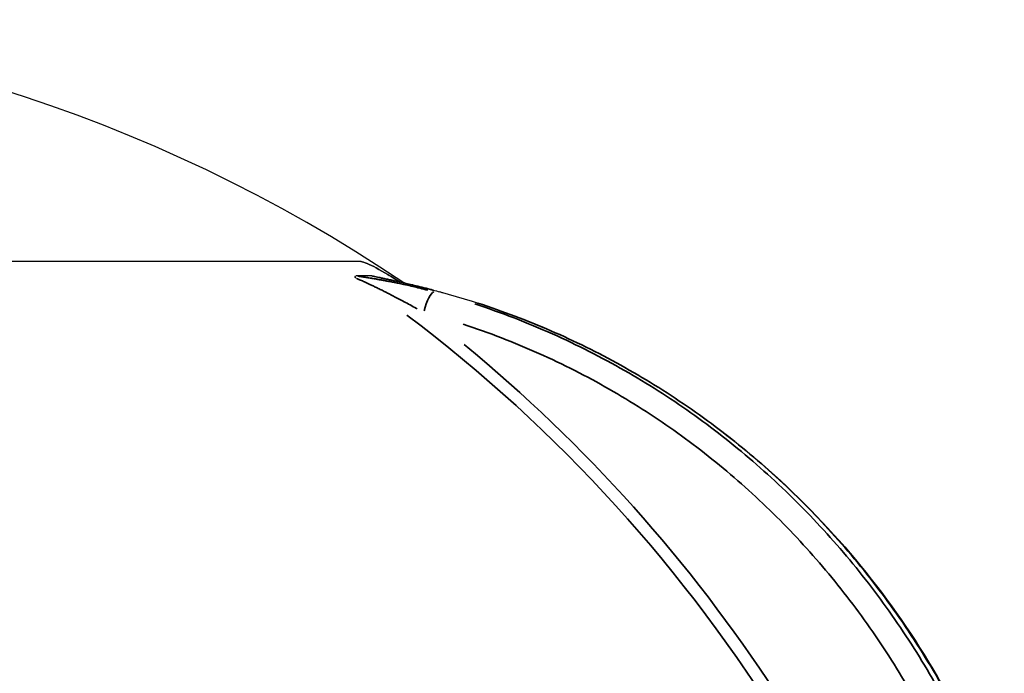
# Model space of a CAD drawing. Header units: millimetres. Extents: x 10 to 410, y 10 to 584.
# Tile 23 of 32: x 150 to 196, y 435 to 466. Entities that reach past the tile are written whole.
import ezdxf

# ---------------------------------------------------------------- set-up
doc = ezdxf.new("R2010")
doc.units = ezdxf.units.MM
doc.header["$LTSCALE"] = 2
doc.layers.get('0').update_dxf_attribs({"lineweight": 25})
doc.layers.add('Visibile sottile (ISO)', color=7, linetype='Continuous', lineweight=35)

msp = doc.modelspace()

# ---------------------------------------------------------------- linework, layer by layer
msp.add_arc((127.32, 393.013), 72.5, 56.01613, 122.54283)
for centre, major_axis, start_param, end_param in [((127.32, 454.13), (39, 0), 0.160038, 3.14229), ((127.32, 454.13), (-39, 0), 3.300585, 6.282823), ((127.32, 453.457), (40.035, 0), 0.224656, 0.297848)]:
    msp.add_ellipse(centre, major_axis=major_axis, ratio=0.00001, start_param=start_param, end_param=end_param)
for points, knots in [([(165.826, 454.13), (165.883, 454.13), (165.982, 454.101), (166.352, 453.944), (166.703, 453.755), (167.268, 453.42), (167.463, 453.3), (167.67, 453.17)], [-0.7531179, -0.7531179, -0.7531179, -0.7531179, -0.6477272, -0.6477272, -0.4639819, -0.4639819, -0.3786079, -0.3786079, -0.3786079, -0.3786079]), ([(167.67, 453.17), (167.463, 453.3), (167.268, 453.42), (166.703, 453.755), (166.352, 453.944), (165.982, 454.101), (165.883, 454.13), (165.826, 454.13)], [0.3786079, 0.3786079, 0.3786079, 0.3786079, 0.4639819, 0.4639819, 0.6477272, 0.6477272, 0.7531179, 0.7531179, 0.7531179, 0.7531179]), ([(165.604, 453.337), (165.604, 453.337), (165.603, 453.338), (165.585, 453.355), (165.569, 453.373), (165.547, 453.404), (165.542, 453.416), (165.538, 453.446), (165.552, 453.457), (165.586, 453.457)], [-0.00041685, -0.00041685, -0.00041685, -0.00041685, 0, 0, 0.01092859, 0.01092859, 0.02085569, 0.02085569, 0.04146427, 0.04146427, 0.04146427, 0.04146427]), ([(166.344, 453.457), (166.352, 453.457), (166.362, 453.456), (166.373, 453.453), (166.376, 453.453), (166.379, 453.452), (166.383, 453.451)], [0, 0, 0, 0, 0.1666667, 0.1666667, 0.1666667, 0.2135036, 0.2135036, 0.2135036, 0.2135036]), ([(166.383, 453.451), (166.384, 453.451), (166.385, 453.451), (166.391, 453.449), (166.395, 453.448), (166.418, 453.443), (166.441, 453.437), (166.508, 453.422), (166.559, 453.412), (166.709, 453.379), (166.818, 453.356), (167.135, 453.289), (167.356, 453.241), (167.994, 453.097), (168.429, 452.994), (169.094, 452.825), (169.321, 452.766), (169.549, 452.704)], [0, 0, 0, 0, 0.0017145, 0.0017145, 0.0068631, 0.0068631, 0.0223865, 0.0223865, 0.0476617, 0.0476617, 0.0926602, 0.0926602, 0.1723456, 0.1723456, 0.3159815, 0.3159815, 0.3890947, 0.3890947, 0.3890947, 0.3890947]), ([(169.549, 452.704), (173.588, 451.618), (177.503, 449.824), (184.426, 445.137), (187.534, 442.205), (192.635, 435.568), (194.693, 431.781), (196.107, 427.806)], [0, 0, 0, 0, 1.293766, 1.293766, 2.56605, 2.56605, 3.836652, 3.836652, 3.836652, 3.836652])]:
    msp.add_open_spline(points, degree=3, knots=knots)
at = {"layer": 'Visibile sottile (ISO)'}
for centre, major_axis, ratio, start_param, end_param in [((169.031, 451.739), (0.26, 0.966), 0.2505, 0.148594, 1.559697), ((169.29, 451.739), (0.26, 0.966), 0.2505, 0.003218, 0.061173), ((169.29, 451.74), (0.26, 0.965), 0.250495, 5.902883, 5.902893), ((126.805, 393.013), (0, 72.473), 0.965925, 4.90732, 5.65424), ((126.931, 393.013), (0, -72.973), 0.965925, 1.857427, 2.471931)]:
    msp.add_ellipse(centre, major_axis=major_axis, ratio=ratio, start_param=start_param, end_param=end_param, dxfattribs=at)
for points, knots in [([(168.459, 451.915), (168.454, 451.918), (168.449, 451.921), (168.443, 451.924), (168.338, 451.983), (168.236, 452.039), (168.138, 452.092), (168.04, 452.146), (167.946, 452.197), (167.855, 452.246), (167.764, 452.294), (167.676, 452.341), (167.592, 452.385), (167.508, 452.429), (167.427, 452.472), (167.349, 452.512), (167.271, 452.552), (167.197, 452.591), (167.125, 452.627), (167.053, 452.664), (166.984, 452.699), (166.918, 452.732), (166.852, 452.765), (166.788, 452.797), (166.727, 452.827), (166.666, 452.857), (166.607, 452.885), (166.552, 452.913), (166.496, 452.94), (166.442, 452.965), (166.392, 452.99), (166.341, 453.014), (166.292, 453.037), (166.246, 453.059), (166.2, 453.08), (166.157, 453.101), (166.115, 453.12), (166.073, 453.139), (166.034, 453.157), (165.997, 453.174), (165.96, 453.191), (165.924, 453.207), (165.892, 453.221), (165.859, 453.236), (165.829, 453.249), (165.801, 453.261), (165.774, 453.273), (165.749, 453.283), (165.726, 453.293), (165.704, 453.302), (165.685, 453.31), (165.668, 453.316), (165.652, 453.322), (165.638, 453.327), (165.628, 453.33), (165.627, 453.331), (165.626, 453.331), (165.626, 453.331)], [0.05, 0.05, 0.05, 0.05, 0.0526316, 0.0526316, 0.0526316, 0.1052632, 0.1052632, 0.1052632, 0.1578947, 0.1578947, 0.1578947, 0.2105263, 0.2105263, 0.2105263, 0.2631579, 0.2631579, 0.2631579, 0.3157895, 0.3157895, 0.3157895, 0.3684211, 0.3684211, 0.3684211, 0.4210526, 0.4210526, 0.4210526, 0.4736842, 0.4736842, 0.4736842, 0.5263158, 0.5263158, 0.5263158, 0.5789474, 0.5789474, 0.5789474, 0.6315789, 0.6315789, 0.6315789, 0.6842105, 0.6842105, 0.6842105, 0.7368421, 0.7368421, 0.7368421, 0.7894737, 0.7894737, 0.7894737, 0.8421053, 0.8421053, 0.8421053, 0.8947368, 0.8947368, 0.8947368, 0.9473684, 0.9473684, 0.9473684, 0.95, 0.95, 0.95, 0.95]), ([(168.98, 452.784), (168.948, 452.792), (168.917, 452.8), (168.885, 452.808), (168.881, 452.809), (168.878, 452.81), (168.874, 452.811), (168.753, 452.842), (168.636, 452.871), (168.523, 452.898), (168.516, 452.9), (168.509, 452.902), (168.501, 452.903), (168.392, 452.93), (168.286, 452.955), (168.183, 452.978), (168.173, 452.981), (168.163, 452.983), (168.153, 452.985), (168.055, 453.008), (167.959, 453.029), (167.866, 453.05), (167.854, 453.052), (167.841, 453.055), (167.829, 453.058), (167.74, 453.077), (167.654, 453.096), (167.571, 453.113), (167.556, 453.116), (167.542, 453.119), (167.528, 453.122), (167.448, 453.139), (167.371, 453.154), (167.296, 453.169), (167.28, 453.173), (167.264, 453.176), (167.248, 453.179), (167.176, 453.193), (167.107, 453.207), (167.04, 453.219), (167.022, 453.223), (167.005, 453.226), (166.987, 453.229), (166.924, 453.241), (166.862, 453.253), (166.802, 453.264), (166.783, 453.267), (166.764, 453.271), (166.746, 453.274), (166.689, 453.284), (166.634, 453.294), (166.581, 453.303), (166.561, 453.307), (166.542, 453.31), (166.523, 453.314), (166.473, 453.322), (166.424, 453.33), (166.376, 453.338), (166.356, 453.342), (166.337, 453.345), (166.317, 453.348), (166.273, 453.356), (166.23, 453.362), (166.189, 453.369), (166.168, 453.372), (166.148, 453.376), (166.129, 453.379), (166.09, 453.385), (166.053, 453.39), (166.016, 453.396), (165.996, 453.399), (165.976, 453.402), (165.957, 453.405), (165.923, 453.41), (165.89, 453.415), (165.858, 453.42), (165.838, 453.422), (165.819, 453.425), (165.799, 453.428), (165.77, 453.432), (165.742, 453.436), (165.715, 453.44), (165.703, 453.441), (165.692, 453.443), (165.681, 453.444)], [0.0499998, 0.0499998, 0.0499998, 0.0499998, 0.0666667, 0.0666667, 0.0666667, 0.0687068, 0.0687068, 0.0687068, 0.1333333, 0.1333333, 0.1333333, 0.1374131, 0.1374131, 0.1374131, 0.2, 0.2, 0.2, 0.2061173, 0.2061173, 0.2061173, 0.2666667, 0.2666667, 0.2666667, 0.2748254, 0.2748254, 0.2748254, 0.3333333, 0.3333333, 0.3333333, 0.3435307, 0.3435307, 0.3435307, 0.4, 0.4, 0.4, 0.4122359, 0.4122359, 0.4122359, 0.4666667, 0.4666667, 0.4666667, 0.4809378, 0.4809378, 0.4809378, 0.5333333, 0.5333333, 0.5333333, 0.5496391, 0.5496391, 0.5496391, 0.6, 0.6, 0.6, 0.6183473, 0.6183473, 0.6183473, 0.6666667, 0.6666667, 0.6666667, 0.6870592, 0.6870592, 0.6870592, 0.7333333, 0.7333333, 0.7333333, 0.7557598, 0.7557598, 0.7557598, 0.8, 0.8, 0.8, 0.8244517, 0.8244517, 0.8244517, 0.8666667, 0.8666667, 0.8666667, 0.893144, 0.893144, 0.893144, 0.9333333, 0.9333333, 0.9333333, 0.9499966, 0.9499966, 0.9499966, 0.9499966]), ([(166.399, 453.445), (166.409, 453.442), (166.42, 453.44), (166.432, 453.437), (166.465, 453.43), (166.502, 453.422), (166.543, 453.413), (166.584, 453.404), (166.628, 453.395), (166.677, 453.385), (166.726, 453.374), (166.778, 453.363), (166.835, 453.351), (166.891, 453.339), (166.952, 453.326), (167.017, 453.312), (167.082, 453.298), (167.151, 453.283), (167.224, 453.268), (167.297, 453.252), (167.374, 453.235), (167.455, 453.217), (167.537, 453.198), (167.623, 453.179), (167.715, 453.158), (167.806, 453.137), (167.903, 453.115), (168.005, 453.091), (168.108, 453.067), (168.216, 453.041), (168.33, 453.014), (168.444, 452.986), (168.565, 452.957), (168.692, 452.925), (168.819, 452.893), (168.952, 452.859), (169.092, 452.823), (169.141, 452.81), (169.191, 452.797), (169.242, 452.784)], [0.0500013, 0.0500013, 0.0500013, 0.0500013, 0.0769231, 0.0769231, 0.0769231, 0.1538462, 0.1538462, 0.1538462, 0.2307692, 0.2307692, 0.2307692, 0.3076923, 0.3076923, 0.3076923, 0.3846154, 0.3846154, 0.3846154, 0.4615385, 0.4615385, 0.4615385, 0.5384615, 0.5384615, 0.5384615, 0.6153846, 0.6153846, 0.6153846, 0.6923077, 0.6923077, 0.6923077, 0.7692308, 0.7692308, 0.7692308, 0.8461538, 0.8461538, 0.8461538, 0.9230769, 0.9230769, 0.9230769, 0.9500001, 0.9500001, 0.9500001, 0.9500001]), ([(195.107, 429.653), (194.86, 430.253), (194.601, 430.842), (194.333, 431.417), (193.795, 432.567), (193.219, 433.662), (192.59, 434.736), (191.961, 435.809), (191.278, 436.86), (190.549, 437.875), (189.819, 438.89), (189.043, 439.868), (188.226, 440.805), (187.408, 441.743), (186.549, 442.638), (185.648, 443.492), (184.747, 444.346), (183.804, 445.158), (182.832, 445.918), (181.86, 446.677), (180.86, 447.386), (179.82, 448.049), (178.78, 448.712), (177.701, 449.33), (176.57, 449.905), (175.439, 450.479), (174.255, 451.009), (173.036, 451.479), (172.426, 451.714), (171.808, 451.934), (171.181, 452.139)], [0.05, 0.05, 0.05, 0.05, 0.1, 0.1, 0.1, 0.2, 0.2, 0.2, 0.3, 0.3, 0.3, 0.4, 0.4, 0.4, 0.5, 0.5, 0.5, 0.6, 0.6, 0.6, 0.7, 0.7, 0.7, 0.8, 0.8, 0.8, 0.9, 0.9, 0.9, 0.95, 0.95, 0.95, 0.95]), ([(171.32, 452.178), (171.909, 451.988), (172.491, 451.784), (173.064, 451.567), (174.211, 451.134), (175.323, 450.651), (176.42, 450.111), (177.516, 449.57), (178.598, 448.971), (179.645, 448.323), (180.692, 447.675), (181.706, 446.978), (182.687, 446.232), (183.668, 445.486), (184.616, 444.691), (185.527, 443.851), (186.437, 443.011), (187.308, 442.126), (188.134, 441.205), (188.96, 440.284), (189.74, 439.329), (190.491, 438.313), (191.243, 437.297), (191.964, 436.22), (192.641, 435.092), (193.318, 433.963), (193.95, 432.784), (194.524, 431.568), (194.811, 430.96), (195.084, 430.344), (195.342, 429.718)], [0.05, 0.05, 0.05, 0.05, 0.1, 0.1, 0.1, 0.2, 0.2, 0.2, 0.3, 0.3, 0.3, 0.4, 0.4, 0.4, 0.5, 0.5, 0.5, 0.6, 0.6, 0.6, 0.7, 0.7, 0.7, 0.8, 0.8, 0.8, 0.9, 0.9, 0.9, 0.95, 0.95, 0.95, 0.95]), ([(193.96, 429.263), (193.72, 429.848), (193.468, 430.421), (193.206, 430.982), (192.683, 432.102), (192.121, 433.17), (191.507, 434.217), (190.893, 435.264), (190.228, 436.289), (189.516, 437.278), (188.805, 438.267), (188.049, 439.221), (187.252, 440.135), (186.454, 441.049), (185.617, 441.922), (184.738, 442.755), (183.86, 443.587), (182.941, 444.379), (181.993, 445.12), (181.045, 445.861), (180.069, 446.551), (179.056, 447.197), (178.042, 447.844), (176.991, 448.447), (175.887, 449.007), (174.784, 449.567), (173.629, 450.083), (172.441, 450.541), (171.847, 450.771), (171.245, 450.985), (170.634, 451.185)], [0.05, 0.05, 0.05, 0.05, 0.1, 0.1, 0.1, 0.2, 0.2, 0.2, 0.3, 0.3, 0.3, 0.4, 0.4, 0.4, 0.5, 0.5, 0.5, 0.6, 0.6, 0.6, 0.7, 0.7, 0.7, 0.8, 0.8, 0.8, 0.9, 0.9, 0.9, 0.95, 0.95, 0.95, 0.95])]:
    msp.add_open_spline(points, degree=3, knots=knots, dxfattribs=at)

doc.saveas('drawing.dxf')
